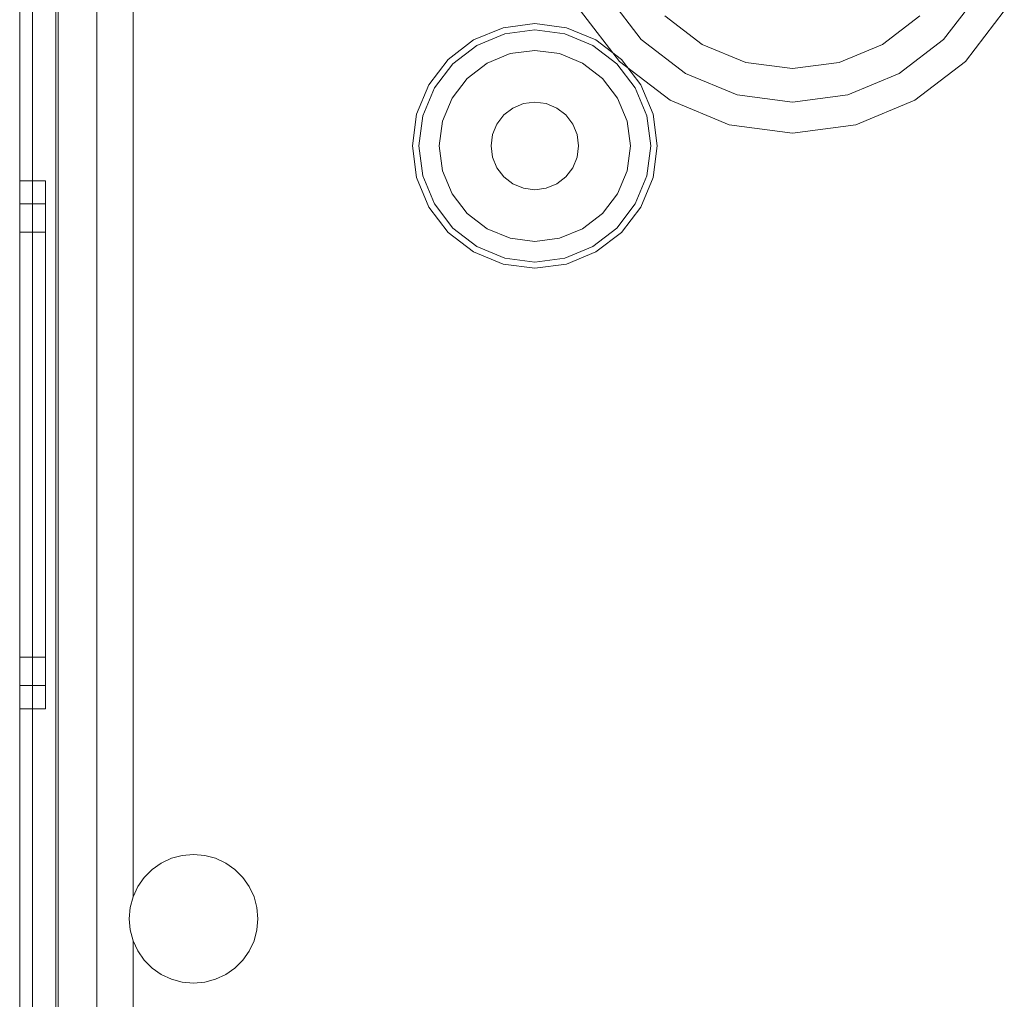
# Model space of a CAD drawing. Extents: x -620 to 300, y 62 to 1112.
# Tile 44 of 200: x -386.39 to -385.625, y 438.423 to 439.184. Entities that reach past the tile are written whole.
import ezdxf

# ---------------------------------------------------------------- set-up
doc = ezdxf.new("R2010")
doc.units = 0
doc.layers.get('0').update_dxf_attribs({"lineweight": 13})

# ---------------------------------------------------------------- blocks, each defined once
blk = doc.blocks.new('Blockreferenz-A06CPVQ3L0')
at = {"color": 9, "linetype": 'ByBlock', "lineweight": -2, "ltscale": 0.13, "true_color": 0xc1c9c4}
for p, q in [((-386.38988, 439.73561), (-386.38988, 436.43561)), ((-386.38988, 436.43561), (-386.38988, 439.73561)), ((-386.36188, 436.43561), (-386.36188, 439.73561)), ((-386.35988, 438.38561), (-386.35988, 439.73561)), ((-386.38988, 439.62561), (-386.38988, 438.08561)), ((-386.38988, 438.08561), (-386.38988, 439.62561)), ((-386.37988, 438.08561), (-386.37988, 439.62561)), ((-386.37988, 439.62561), (-386.37988, 438.08561)), ((-386.38988, 439.61561), (-386.38988, 438.08561)), ((-386.38988, 436.55561), (-386.38988, 439.61561)), ((-386.37988, 438.08561), (-386.37988, 439.61561)), ((-386.37988, 436.55561), (-386.37988, 439.61561)), ((-386.36188, 439.55961), (-386.36188, 436.61161)), ((-386.32988, 436.61161), (-386.32988, 439.55961)), ((-386.32988, 439.40561), (-386.32988, 438.35061)), ((-386.30188, 439.40561), (-386.30188, 438.50267)), ((-386.30188, 438.50267), (-386.30188, 439.40561)), ((-385.90725, 439.16823), (-385.93364, 439.20261)), ((-385.93364, 439.20261), (-385.90725, 439.16823)), ((-385.64611, 439.20261), (-385.6725, 439.16823)), ((-385.6725, 439.16823), (-385.64611, 439.20261)), ((-385.95442, 439.19061), (-385.92423, 439.15126)), ((-385.95442, 439.19061), (-385.92423, 439.15126)), ((-385.88887, 439.18661), (-385.85988, 439.16437)), ((-385.85988, 439.16437), (-385.88887, 439.18661)), ((-385.71988, 439.16437), (-385.69088, 439.18661)), ((-385.69088, 439.18661), (-385.71988, 439.16437)), ((-385.65552, 439.15126), (-385.62533, 439.19061)), ((-385.65552, 439.15126), (-385.62533, 439.19061)), ((-385.98988, 439.18061), (-386.01446, 439.17737)), ((-385.96529, 439.17737), (-385.98988, 439.18061)), ((-386.01446, 439.17737), (-386.03738, 439.16788)), ((-386.03493, 439.16365), (-386.0132, 439.17265)), ((-386.0132, 439.17265), (-385.98988, 439.17572)), ((-385.98988, 439.17572), (-385.96655, 439.17265)), ((-385.96655, 439.17265), (-385.94482, 439.16365)), ((-385.94238, 439.16788), (-385.96529, 439.17737)), ((-386.03738, 439.16788), (-386.05705, 439.15278)), ((-386.05359, 439.14933), (-386.03493, 439.16365)), ((-385.94482, 439.16365), (-385.92616, 439.14933)), ((-385.9227, 439.15278), (-385.94238, 439.16788)), ((-385.87288, 439.14185), (-385.90725, 439.16823)), ((-385.90725, 439.16823), (-385.87288, 439.14185)), ((-385.85988, 439.16437), (-385.82611, 439.15038)), ((-385.82611, 439.15038), (-385.85988, 439.16437)), ((-385.75364, 439.15038), (-385.71988, 439.16437)), ((-385.71988, 439.16437), (-385.75364, 439.15038)), ((-385.6725, 439.16823), (-385.70688, 439.14185)), ((-385.70688, 439.14185), (-385.6725, 439.16823)), ((-386.00908, 439.15728), (-386.02698, 439.14987)), ((-386.00908, 439.15728), (-386.02698, 439.14987)), ((-385.98988, 439.15981), (-386.00908, 439.15728)), ((-385.98988, 439.15981), (-386.00908, 439.15728)), ((-385.97067, 439.15728), (-385.98988, 439.15981)), ((-385.97067, 439.15728), (-385.98988, 439.15981)), ((-385.95278, 439.14987), (-385.97067, 439.15728)), ((-385.95278, 439.14987), (-385.97067, 439.15728)), ((-386.05705, 439.15278), (-386.07215, 439.13311)), ((-386.06791, 439.13066), (-386.05359, 439.14933)), ((-386.02698, 439.14987), (-386.04234, 439.13808)), ((-386.02698, 439.14987), (-386.04234, 439.13808)), ((-385.93741, 439.13808), (-385.95278, 439.14987)), ((-385.93741, 439.13808), (-385.95278, 439.14987)), ((-385.92616, 439.14933), (-385.91184, 439.13066)), ((-385.92423, 439.15126), (-385.88488, 439.12106)), ((-385.92423, 439.15126), (-385.88488, 439.12106)), ((-385.9076, 439.13311), (-385.9227, 439.15278)), ((-385.82611, 439.15038), (-385.78988, 439.14561)), ((-385.78988, 439.14561), (-385.82611, 439.15038)), ((-385.78988, 439.14561), (-385.75364, 439.15038)), ((-385.75364, 439.15038), (-385.78988, 439.14561)), ((-385.69488, 439.12106), (-385.65552, 439.15126)), ((-385.69488, 439.12106), (-385.65552, 439.15126)), ((-385.83284, 439.12527), (-385.87288, 439.14185)), ((-385.87288, 439.14185), (-385.83284, 439.12527)), ((-385.70688, 439.14185), (-385.74691, 439.12527)), ((-385.74691, 439.12527), (-385.70688, 439.14185)), ((-386.07215, 439.13311), (-386.08164, 439.1102)), ((-386.04234, 439.13808), (-386.05413, 439.12271)), ((-386.04234, 439.13808), (-386.05413, 439.12271)), ((-385.92562, 439.12271), (-385.93741, 439.13808)), ((-385.92562, 439.12271), (-385.93741, 439.13808)), ((-385.89811, 439.1102), (-385.9076, 439.13311)), ((-386.07692, 439.10893), (-386.06791, 439.13066)), ((-385.91184, 439.13066), (-385.90283, 439.10893)), ((-385.78988, 439.11961), (-385.83284, 439.12527)), ((-385.83284, 439.12527), (-385.78988, 439.11961)), ((-385.74691, 439.12527), (-385.78988, 439.11961)), ((-385.78988, 439.11961), (-385.74691, 439.12527)), ((-386.05413, 439.12271), (-386.06155, 439.10481)), ((-386.05413, 439.12271), (-386.06155, 439.10481)), ((-385.99867, 439.11845), (-386.00688, 439.11505)), ((-386.00688, 439.11505), (-385.99867, 439.11845)), ((-385.98988, 439.11961), (-385.99867, 439.11845)), ((-385.99867, 439.11845), (-385.98988, 439.11961)), ((-385.98108, 439.11845), (-385.98988, 439.11961)), ((-385.98988, 439.11961), (-385.98108, 439.11845)), ((-385.97288, 439.11505), (-385.98108, 439.11845)), ((-385.98108, 439.11845), (-385.97288, 439.11505)), ((-385.9182, 439.10481), (-385.92562, 439.12271)), ((-385.9182, 439.10481), (-385.92562, 439.12271)), ((-385.88488, 439.12106), (-385.83905, 439.10208)), ((-385.88488, 439.12106), (-385.83905, 439.10208)), ((-385.7407, 439.10208), (-385.69488, 439.12106)), ((-385.7407, 439.10208), (-385.69488, 439.12106)), ((-386.08164, 439.1102), (-386.08488, 439.08561)), ((-386.07999, 439.08561), (-386.07692, 439.10893)), ((-386.01392, 439.10965), (-386.01932, 439.10261)), ((-386.01932, 439.10261), (-386.01392, 439.10965)), ((-386.00688, 439.11505), (-386.01392, 439.10965)), ((-386.01392, 439.10965), (-386.00688, 439.11505)), ((-385.96583, 439.10965), (-385.97288, 439.11505)), ((-385.97288, 439.11505), (-385.96583, 439.10965)), ((-385.96043, 439.10261), (-385.96583, 439.10965)), ((-385.96583, 439.10965), (-385.96043, 439.10261)), ((-385.90283, 439.10893), (-385.89976, 439.08561)), ((-385.89488, 439.08561), (-385.89811, 439.1102)), ((-386.06155, 439.10481), (-386.06408, 439.08561)), ((-386.06155, 439.10481), (-386.06408, 439.08561)), ((-386.01932, 439.10261), (-386.02272, 439.09441)), ((-386.02272, 439.09441), (-386.01932, 439.10261)), ((-385.95703, 439.09441), (-385.96043, 439.10261)), ((-385.96043, 439.10261), (-385.95703, 439.09441)), ((-385.91568, 439.08561), (-385.9182, 439.10481)), ((-385.91568, 439.08561), (-385.9182, 439.10481)), ((-385.83905, 439.10208), (-385.78988, 439.09561)), ((-385.83905, 439.10208), (-385.78988, 439.09561)), ((-385.78988, 439.09561), (-385.7407, 439.10208)), ((-385.78988, 439.09561), (-385.7407, 439.10208)), ((-386.02272, 439.09441), (-386.02388, 439.08561)), ((-386.02388, 439.08561), (-386.02272, 439.09441)), ((-385.95588, 439.08561), (-385.95703, 439.09441)), ((-385.95703, 439.09441), (-385.95588, 439.08561)), ((-386.08488, 439.08561), (-386.08164, 439.06102)), ((-386.07692, 439.06229), (-386.07999, 439.08561)), ((-386.06408, 439.08561), (-386.06155, 439.0664)), ((-386.06408, 439.08561), (-386.06155, 439.0664)), ((-386.02388, 439.08561), (-386.02272, 439.07681)), ((-386.02272, 439.07681), (-386.02388, 439.08561)), ((-385.95703, 439.07681), (-385.95588, 439.08561)), ((-385.95588, 439.08561), (-385.95703, 439.07681)), ((-385.9182, 439.0664), (-385.91568, 439.08561)), ((-385.9182, 439.0664), (-385.91568, 439.08561)), ((-385.89976, 439.08561), (-385.90283, 439.06229)), ((-385.89811, 439.06102), (-385.89488, 439.08561)), ((-386.02272, 439.07681), (-386.01932, 439.06861)), ((-386.01932, 439.06861), (-386.02272, 439.07681)), ((-385.96043, 439.06861), (-385.95703, 439.07681)), ((-385.95703, 439.07681), (-385.96043, 439.06861)), ((-386.06155, 439.0664), (-386.05413, 439.04851)), ((-386.06155, 439.0664), (-386.05413, 439.04851)), ((-386.01932, 439.06861), (-386.01392, 439.06157)), ((-386.01392, 439.06157), (-386.01932, 439.06861)), ((-385.96583, 439.06157), (-385.96043, 439.06861)), ((-385.96043, 439.06861), (-385.96583, 439.06157)), ((-385.92562, 439.04851), (-385.9182, 439.0664)), ((-385.92562, 439.04851), (-385.9182, 439.0664)), ((-386.36988, 439.05861), (-386.38988, 439.05861)), ((-386.38988, 439.05861), (-386.38988, 439.05162)), ((-386.38988, 439.05162), (-386.38988, 439.05861)), ((-386.36988, 439.05467), (-386.36988, 439.05861)), ((-386.36988, 439.05467), (-386.36988, 439.05861)), ((-386.08164, 439.06102), (-386.07215, 439.03811)), ((-386.06791, 439.04055), (-386.07692, 439.06229)), ((-386.01392, 439.06157), (-386.00688, 439.05616)), ((-386.00688, 439.05616), (-386.01392, 439.06157)), ((-386.00688, 439.05616), (-385.99867, 439.05277)), ((-385.99867, 439.05277), (-386.00688, 439.05616)), ((-385.98108, 439.05277), (-385.97288, 439.05616)), ((-385.97288, 439.05616), (-385.98108, 439.05277)), ((-385.97288, 439.05616), (-385.96583, 439.06157)), ((-385.96583, 439.06157), (-385.97288, 439.05616)), ((-385.90283, 439.06229), (-385.91184, 439.04055)), ((-385.9076, 439.03811), (-385.89811, 439.06102)), ((-386.38988, 439.05162), (-386.38988, 439.03114)), ((-386.38988, 439.03114), (-386.38988, 439.05162)), ((-386.36988, 439.043), (-386.36988, 439.05467)), ((-386.36988, 439.043), (-386.36988, 439.05467)), ((-386.05413, 439.04851), (-386.04234, 439.03314)), ((-386.05413, 439.04851), (-386.04234, 439.03314)), ((-385.99867, 439.05277), (-385.98988, 439.05161)), ((-385.98988, 439.05161), (-385.99867, 439.05277)), ((-385.98988, 439.05161), (-385.98108, 439.05277)), ((-385.98108, 439.05277), (-385.98988, 439.05161)), ((-385.93741, 439.03314), (-385.92562, 439.04851)), ((-385.93741, 439.03314), (-385.92562, 439.04851)), ((-386.36988, 439.04061), (-386.38988, 439.04061)), ((-386.38988, 439.04061), (-386.38988, 439.03424)), ((-386.38988, 439.03424), (-386.38988, 439.04061)), ((-386.36988, 439.02406), (-386.36988, 439.043)), ((-386.36988, 439.02406), (-386.36988, 439.043)), ((-386.36988, 439.03702), (-386.36988, 439.04061)), ((-386.36988, 439.03702), (-386.36988, 439.04061)), ((-386.05359, 439.02189), (-386.06791, 439.04055)), ((-385.91184, 439.04055), (-385.92616, 439.02189)), ((-386.38988, 439.03424), (-386.38988, 439.01556)), ((-386.38988, 439.01556), (-386.38988, 439.03424)), ((-386.36988, 439.02637), (-386.36988, 439.03702)), ((-386.36988, 439.02637), (-386.36988, 439.03702)), ((-386.07215, 439.03811), (-386.05705, 439.01843)), ((-386.04234, 439.03314), (-386.02698, 439.02135)), ((-386.04234, 439.03314), (-386.02698, 439.02135)), ((-385.95278, 439.02135), (-385.93741, 439.03314)), ((-385.95278, 439.02135), (-385.93741, 439.03314)), ((-385.9227, 439.01843), (-385.9076, 439.03811)), ((-386.38988, 439.03114), (-386.38988, 438.99857)), ((-386.38988, 438.99857), (-386.38988, 439.03114)), ((-386.36988, 439.00909), (-386.36988, 439.02637)), ((-386.36988, 439.00909), (-386.36988, 439.02637)), ((-386.38988, 439.01861), (-386.38988, 439.01299)), ((-386.36988, 439.01861), (-386.38988, 439.01861)), ((-386.38988, 439.01299), (-386.38988, 439.01861)), ((-386.36988, 438.99857), (-386.36988, 439.02406)), ((-386.36988, 438.99857), (-386.36988, 439.02406)), ((-386.36988, 439.01299), (-386.36988, 439.01861)), ((-386.36988, 439.01299), (-386.36988, 439.01861)), ((-386.05705, 439.01843), (-386.03738, 439.00334)), ((-386.03493, 439.00757), (-386.05359, 439.02189)), ((-386.02698, 439.02135), (-386.00908, 439.01394)), ((-386.02698, 439.02135), (-386.00908, 439.01394)), ((-385.97067, 439.01394), (-385.95278, 439.02135)), ((-385.97067, 439.01394), (-385.95278, 439.02135)), ((-385.92616, 439.02189), (-385.94482, 439.00757)), ((-385.94238, 439.00334), (-385.9227, 439.01843)), ((-386.38988, 439.01556), (-386.38988, 438.98584)), ((-386.38988, 438.98584), (-386.38988, 439.01556)), ((-386.38988, 439.01299), (-386.38988, 438.9965)), ((-386.38988, 438.9965), (-386.38988, 439.01299)), ((-386.36988, 438.9965), (-386.36988, 439.01299)), ((-386.36988, 438.9965), (-386.36988, 439.01299)), ((-386.00908, 439.01394), (-385.98988, 439.01141)), ((-386.00908, 439.01394), (-385.98988, 439.01141)), ((-385.98988, 439.01141), (-385.97067, 439.01394)), ((-385.98988, 439.01141), (-385.97067, 439.01394)), ((-386.36988, 438.98584), (-386.36988, 439.00909)), ((-386.36988, 438.98584), (-386.36988, 439.00909)), ((-386.03738, 439.00334), (-386.01446, 438.99385)), ((-386.0132, 438.99857), (-386.03493, 439.00757)), ((-385.94482, 439.00757), (-385.96655, 438.99857)), ((-385.96529, 438.99385), (-385.94238, 439.00334)), ((-386.38988, 438.99857), (-386.38988, 438.95611)), ((-386.38988, 438.95611), (-386.38988, 438.99857)), ((-386.38988, 438.9965), (-386.38988, 438.97028)), ((-386.38988, 438.97028), (-386.38988, 438.9965)), ((-386.36988, 438.9675), (-386.36988, 438.99857)), ((-386.36988, 438.9675), (-386.36988, 438.99857)), ((-386.36988, 438.97028), (-386.36988, 438.9965)), ((-386.36988, 438.97028), (-386.36988, 438.9965)), ((-385.98988, 438.9955), (-386.0132, 438.99857)), ((-385.96655, 438.99857), (-385.98988, 438.9955)), ((-386.01446, 438.99385), (-385.98988, 438.99061)), ((-385.98988, 438.99061), (-385.96529, 438.99385)), ((-386.38988, 438.98584), (-386.38988, 438.94711)), ((-386.38988, 438.94711), (-386.38988, 438.98584)), ((-386.36988, 438.9575), (-386.36988, 438.98584)), ((-386.36988, 438.9575), (-386.36988, 438.98584)), ((-386.38988, 438.97028), (-386.38988, 438.93611)), ((-386.38988, 438.93611), (-386.38988, 438.97028)), ((-386.36988, 438.93611), (-386.36988, 438.97028)), ((-386.36988, 438.93611), (-386.36988, 438.97028)), ((-386.36988, 438.93206), (-386.36988, 438.9675)), ((-386.36988, 438.93206), (-386.36988, 438.9675)), ((-386.38988, 438.95611), (-386.38988, 438.90667)), ((-386.38988, 438.90667), (-386.38988, 438.95611)), ((-386.36988, 438.92517), (-386.36988, 438.9575)), ((-386.36988, 438.92517), (-386.36988, 438.9575)), ((-386.38988, 438.94711), (-386.38988, 438.90201)), ((-386.38988, 438.90201), (-386.38988, 438.94711)), ((-386.38988, 438.93611), (-386.38988, 438.89631)), ((-386.38988, 438.89631), (-386.38988, 438.93611)), ((-386.36988, 438.89631), (-386.36988, 438.93611)), ((-386.36988, 438.89631), (-386.36988, 438.93611)), ((-386.36988, 438.8936), (-386.36988, 438.93206)), ((-386.36988, 438.8936), (-386.36988, 438.93206)), ((-386.36988, 438.89009), (-386.36988, 438.92517)), ((-386.36988, 438.89009), (-386.36988, 438.92517)), ((-386.38988, 438.90667), (-386.38988, 438.85361)), ((-386.38988, 438.85361), (-386.38988, 438.90667)), ((-386.38988, 438.90201), (-386.38988, 438.85361)), ((-386.38988, 438.85361), (-386.38988, 438.90201)), ((-386.38988, 438.89631), (-386.38988, 438.85361)), ((-386.38988, 438.85361), (-386.38988, 438.89631)), ((-386.36988, 438.85361), (-386.36988, 438.89631)), ((-386.36988, 438.85361), (-386.36988, 438.89631)), ((-386.36988, 438.85361), (-386.36988, 438.8936)), ((-386.36988, 438.85361), (-386.36988, 438.8936)), ((-386.36988, 438.85361), (-386.36988, 438.89009)), ((-386.36988, 438.85361), (-386.36988, 438.89009)), ((-386.38988, 438.85361), (-386.38988, 438.80521)), ((-386.38988, 438.85361), (-386.38988, 438.80055)), ((-386.38988, 438.85361), (-386.38988, 438.8109)), ((-386.38988, 438.80521), (-386.38988, 438.85361)), ((-386.38988, 438.80055), (-386.38988, 438.85361)), ((-386.38988, 438.8109), (-386.38988, 438.85361)), ((-386.36988, 438.81713), (-386.36988, 438.85361)), ((-386.36988, 438.81362), (-386.36988, 438.85361)), ((-386.36988, 438.8109), (-386.36988, 438.85361)), ((-386.36988, 438.81713), (-386.36988, 438.85361)), ((-386.36988, 438.81362), (-386.36988, 438.85361)), ((-386.36988, 438.8109), (-386.36988, 438.85361)), ((-386.38988, 438.8109), (-386.38988, 438.77111)), ((-386.38988, 438.77111), (-386.38988, 438.8109)), ((-386.36988, 438.78205), (-386.36988, 438.81713)), ((-386.36988, 438.78205), (-386.36988, 438.81713)), ((-386.36988, 438.77516), (-386.36988, 438.81362)), ((-386.36988, 438.77516), (-386.36988, 438.81362)), ((-386.36988, 438.77111), (-386.36988, 438.8109)), ((-386.36988, 438.77111), (-386.36988, 438.8109)), ((-386.38988, 438.80521), (-386.38988, 438.76011)), ((-386.38988, 438.76011), (-386.38988, 438.80521)), ((-386.38988, 438.80055), (-386.38988, 438.75111)), ((-386.38988, 438.75111), (-386.38988, 438.80055)), ((-386.36988, 438.74972), (-386.36988, 438.78205)), ((-386.36988, 438.74972), (-386.36988, 438.78205)), ((-386.36988, 438.73972), (-386.36988, 438.77516)), ((-386.36988, 438.73972), (-386.36988, 438.77516)), ((-386.38988, 438.77111), (-386.38988, 438.73694)), ((-386.38988, 438.73694), (-386.38988, 438.77111)), ((-386.36988, 438.73694), (-386.36988, 438.77111)), ((-386.36988, 438.73694), (-386.36988, 438.77111)), ((-386.38988, 438.76011), (-386.38988, 438.72138)), ((-386.38988, 438.72138), (-386.38988, 438.76011)), ((-386.38988, 438.75111), (-386.38988, 438.70865)), ((-386.38988, 438.70865), (-386.38988, 438.75111)), ((-386.36988, 438.72138), (-386.36988, 438.74972)), ((-386.36988, 438.72138), (-386.36988, 438.74972)), ((-386.38988, 438.73694), (-386.38988, 438.71071)), ((-386.38988, 438.71071), (-386.38988, 438.73694)), ((-386.36988, 438.70865), (-386.36988, 438.73972)), ((-386.36988, 438.70865), (-386.36988, 438.73972)), ((-386.36988, 438.71071), (-386.36988, 438.73694)), ((-386.36988, 438.71071), (-386.36988, 438.73694)), ((-386.38988, 438.72138), (-386.38988, 438.69166)), ((-386.38988, 438.69166), (-386.38988, 438.72138)), ((-386.36988, 438.69812), (-386.36988, 438.72138)), ((-386.36988, 438.69812), (-386.36988, 438.72138)), ((-386.38988, 438.71071), (-386.38988, 438.69423)), ((-386.38988, 438.69423), (-386.38988, 438.71071)), ((-386.38988, 438.70865), (-386.38988, 438.67607)), ((-386.38988, 438.67607), (-386.38988, 438.70865)), ((-386.36988, 438.69423), (-386.36988, 438.71071)), ((-386.36988, 438.69423), (-386.36988, 438.71071)), ((-386.36988, 438.68316), (-386.36988, 438.70865)), ((-386.36988, 438.68316), (-386.36988, 438.70865)), ((-386.36988, 438.68084), (-386.36988, 438.69812)), ((-386.36988, 438.68084), (-386.36988, 438.69812)), ((-386.38988, 438.69423), (-386.38988, 438.68861)), ((-386.38988, 438.68861), (-386.38988, 438.69423)), ((-386.38988, 438.69166), (-386.38988, 438.67298)), ((-386.38988, 438.67298), (-386.38988, 438.69166)), ((-386.38988, 438.68861), (-386.36988, 438.68861)), ((-386.36988, 438.68861), (-386.36988, 438.69423)), ((-386.36988, 438.68861), (-386.36988, 438.69423)), ((-386.36988, 438.66421), (-386.36988, 438.68316)), ((-386.36988, 438.66421), (-386.36988, 438.68316)), ((-386.36988, 438.6702), (-386.36988, 438.68084)), ((-386.36988, 438.6702), (-386.36988, 438.68084)), ((-386.38988, 438.67607), (-386.38988, 438.65559)), ((-386.38988, 438.65559), (-386.38988, 438.67607)), ((-386.38988, 438.67298), (-386.38988, 438.66661)), ((-386.38988, 438.66661), (-386.38988, 438.67298)), ((-386.38988, 438.66661), (-386.36988, 438.66661)), ((-386.36988, 438.66661), (-386.36988, 438.6702)), ((-386.36988, 438.66661), (-386.36988, 438.6702)), ((-386.36988, 438.65255), (-386.36988, 438.66421)), ((-386.36988, 438.65255), (-386.36988, 438.66421)), ((-386.38988, 438.65559), (-386.38988, 438.64861)), ((-386.38988, 438.64861), (-386.38988, 438.65559)), ((-386.36988, 438.64861), (-386.36988, 438.65255)), ((-386.36988, 438.64861), (-386.36988, 438.65255)), ((-386.38988, 438.64861), (-386.36988, 438.64861)), ((-386.26359, 438.53484), (-386.2549, 438.53561)), ((-386.2549, 438.53561), (-386.26359, 438.53484)), ((-386.2549, 438.53561), (-386.24621, 438.53485)), ((-386.24621, 438.53485), (-386.2549, 438.53561)), ((-386.28704, 438.52389), (-386.2799, 438.52889)), ((-386.2799, 438.52889), (-386.28704, 438.52389)), ((-386.2799, 438.52889), (-386.27201, 438.53258)), ((-386.27201, 438.53258), (-386.2799, 438.52889)), ((-386.27201, 438.53258), (-386.26359, 438.53484)), ((-386.26359, 438.53484), (-386.27201, 438.53258)), ((-386.24621, 438.53485), (-386.23779, 438.5326)), ((-386.23779, 438.5326), (-386.24621, 438.53485)), ((-386.23779, 438.5326), (-386.22989, 438.52892)), ((-386.22989, 438.52892), (-386.23779, 438.5326)), ((-386.22989, 438.52892), (-386.22275, 438.52392)), ((-386.22275, 438.52392), (-386.22989, 438.52892)), ((-386.2932, 438.51772), (-386.28704, 438.52389)), ((-386.28704, 438.52389), (-386.2932, 438.51772)), ((-386.22275, 438.52392), (-386.21658, 438.51776)), ((-386.21658, 438.51776), (-386.22275, 438.52392)), ((-386.2982, 438.51057), (-386.2932, 438.51772)), ((-386.2932, 438.51772), (-386.2982, 438.51057)), ((-386.21658, 438.51776), (-386.21158, 438.51062)), ((-386.21158, 438.51062), (-386.21658, 438.51776)), ((-386.30188, 438.50267), (-386.2982, 438.51057)), ((-386.2982, 438.51057), (-386.30188, 438.50267)), ((-386.21158, 438.51062), (-386.20789, 438.50272)), ((-386.20789, 438.50272), (-386.21158, 438.51062)), ((-386.30188, 438.50267), (-386.30412, 438.49427)), ((-386.30412, 438.49427), (-386.30188, 438.50267)), ((-386.30188, 438.50267), (-386.30188, 438.50267)), ((-386.20789, 438.50272), (-386.20564, 438.49429)), ((-386.20564, 438.49429), (-386.20789, 438.50272)), ((-386.30412, 438.49427), (-386.30488, 438.48561)), ((-386.30488, 438.48561), (-386.30412, 438.49427)), ((-386.20564, 438.49429), (-386.20488, 438.48561)), ((-386.20488, 438.48561), (-386.20564, 438.49429)), ((-386.30488, 438.48561), (-386.30412, 438.47695)), ((-386.30412, 438.47695), (-386.30488, 438.48561)), ((-386.20488, 438.48561), (-386.20564, 438.47692)), ((-386.20564, 438.47692), (-386.20488, 438.48561)), ((-386.30412, 438.47695), (-386.30188, 438.46855)), ((-386.30188, 438.46855), (-386.30412, 438.47695)), ((-386.20564, 438.47692), (-386.20789, 438.4685)), ((-386.20789, 438.4685), (-386.20564, 438.47692)), ((-386.2982, 438.46065), (-386.30188, 438.46855)), ((-386.30188, 438.46855), (-386.30188, 438.35061)), ((-386.30188, 438.46855), (-386.2982, 438.46065)), ((-386.30188, 438.35061), (-386.30188, 438.46855)), ((-386.30188, 438.46855), (-386.30188, 438.46855)), ((-386.20789, 438.4685), (-386.21158, 438.4606)), ((-386.21158, 438.4606), (-386.20789, 438.4685)), ((-386.2932, 438.4535), (-386.2982, 438.46065)), ((-386.2982, 438.46065), (-386.2932, 438.4535)), ((-386.21158, 438.4606), (-386.21658, 438.45346)), ((-386.21658, 438.45346), (-386.21158, 438.4606)), ((-386.28704, 438.44733), (-386.2932, 438.4535)), ((-386.2932, 438.4535), (-386.28704, 438.44733)), ((-386.21658, 438.45346), (-386.22275, 438.4473)), ((-386.22275, 438.4473), (-386.21658, 438.45346)), ((-386.2799, 438.44232), (-386.28704, 438.44733)), ((-386.28704, 438.44733), (-386.2799, 438.44232)), ((-386.22275, 438.4473), (-386.22989, 438.4423)), ((-386.22989, 438.4423), (-386.22275, 438.4473)), ((-386.27201, 438.43863), (-386.2799, 438.44232)), ((-386.2799, 438.44232), (-386.27201, 438.43863)), ((-386.26359, 438.43637), (-386.27201, 438.43863)), ((-386.27201, 438.43863), (-386.26359, 438.43637)), ((-386.2549, 438.43561), (-386.26359, 438.43637)), ((-386.26359, 438.43637), (-386.2549, 438.43561)), ((-386.24621, 438.43636), (-386.2549, 438.43561)), ((-386.2549, 438.43561), (-386.24621, 438.43636)), ((-386.23779, 438.43862), (-386.24621, 438.43636)), ((-386.24621, 438.43636), (-386.23779, 438.43862)), ((-386.22989, 438.4423), (-386.23779, 438.43862)), ((-386.23779, 438.43862), (-386.22989, 438.4423))]:
    blk.add_line(p, q, dxfattribs=at)

msp = doc.modelspace()

# ---------------------------------------------------------------- block references
at = {"ltscale": 0.13}
msp.add_blockref('Blockreferenz-A06CPVQ3L0', (0, 0), dxfattribs=at)

doc.saveas('drawing.dxf')
